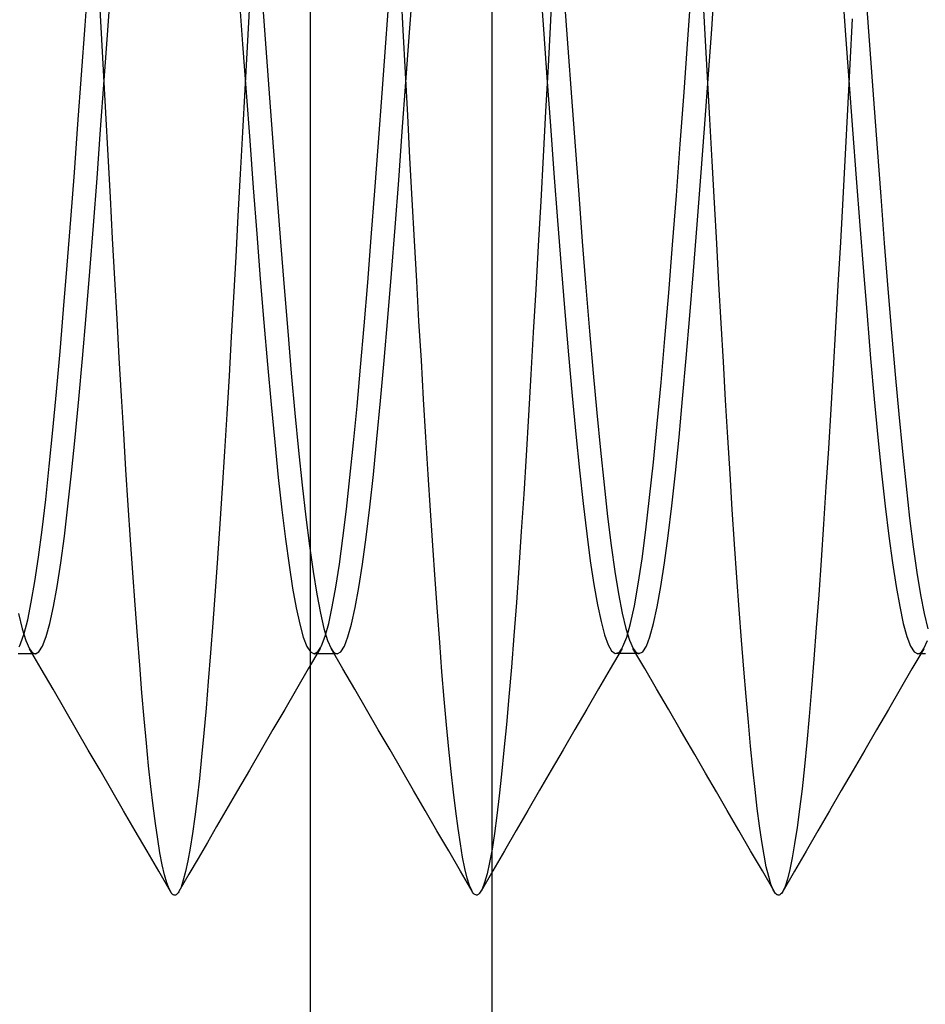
# Model space of a CAD drawing. Header units: millimetres. Extents: x 0 to 93, y 0 to 191.
# Tile 10 of 148: x 2.52 to 4.02, y 34.37 to 36. Entities that reach past the tile are written whole.
import ezdxf

# ---------------------------------------------------------------- set-up
doc = ezdxf.new("R2010")
doc.units = ezdxf.units.MM
doc.layers.add('MAIN-2', color=7, linetype='Continuous')

msp = doc.modelspace()

# ---------------------------------------------------------------- linework, layer by layer
at = {"layer": 'MAIN-2'}
for p, q in [((3, 14.8), (3, 185)), ((3.3, 38.85), (3.3, 33.25)), ((2.6267, 35.991), (2.6326, 36.0733)), ((3.4013, 36.0746), (3.3973, 35.9991)), ((3.6644, 35.9851), (3.6704, 36.0681)), ((2.6533, 35.988), (2.6494, 36.0593)), ((2.6643, 35.9829), (2.6703, 36.0659)), ((3.1536, 35.9832), (3.1499, 36.0542)), ((3.164, 35.9795), (3.17, 36.0624)), ((3.3798, 36.0659), (3.3856, 35.9851)), ((3.625, 35.9684), (3.6314, 36.0568)), ((3.8797, 36.0658), (3.8857, 35.9829)), ((2.8816, 36.0413), (2.8874, 35.9602)), ((2.9201, 36.0364), (2.9261, 35.9536)), ((3.1246, 35.9621), (3.1306, 36.0457)), ((3.4201, 36.037), (3.4261, 35.9542)), ((3.6538, 35.9762), (3.65, 36.0467)), ((2.8988, 36.0267), (2.8949, 35.9556)), ((3.9203, 36.0339), (3.9263, 35.951)), ((3.8972, 36.0021), (3.8932, 35.9269)), ((2.6207, 35.909), (2.6267, 35.991)), ((2.6571, 35.9169), (2.6533, 35.988)), ((3.3973, 35.9991), (3.3934, 35.9237)), ((2.6583, 35.9003), (2.6643, 35.9829)), ((3.1573, 35.9124), (3.1536, 35.9832)), ((3.158, 35.897), (3.164, 35.9795)), ((3.3856, 35.9851), (3.3915, 35.9046)), ((3.6576, 35.9057), (3.6538, 35.9762)), ((3.6584, 35.9024), (3.6644, 35.9851)), ((3.8857, 35.9829), (3.8917, 35.9003)), ((2.8874, 35.9602), (2.8933, 35.8797)), ((2.8949, 35.9556), (2.8911, 35.8847)), ((2.9261, 35.9536), (2.9321, 35.8713)), ((3.1185, 35.879), (3.1246, 35.9621)), ((3.4261, 35.9542), (3.4321, 35.872)), ((3.6186, 35.8807), (3.625, 35.9684)), ((3.9263, 35.951), (3.9323, 35.8687)), ((3.3934, 35.9237), (3.3894, 35.8486)), ((3.8932, 35.9269), (3.8893, 35.8519)), ((2.6147, 35.8276), (2.6207, 35.909)), ((2.6609, 35.8461), (2.6571, 35.9169)), ((3.161, 35.8419), (3.1573, 35.9124)), ((3.3915, 35.9046), (3.3973, 35.8249)), ((3.6614, 35.8356), (3.6576, 35.9057)), ((2.6523, 35.8186), (2.6583, 35.9003)), ((3.152, 35.8153), (3.158, 35.897)), ((3.6524, 35.8206), (3.6584, 35.9024)), ((3.8917, 35.9003), (3.8977, 35.8186)), ((2.8911, 35.8847), (2.8873, 35.8143)), ((2.8933, 35.8797), (2.8992, 35.8002)), ((2.9321, 35.8713), (2.9381, 35.7901)), ((3.1125, 35.797), (3.1185, 35.879)), ((3.4321, 35.872), (3.4381, 35.7908)), ((3.6122, 35.7942), (3.6186, 35.8807)), ((3.9323, 35.8687), (3.9383, 35.7875)), ((2.6647, 35.7758), (2.6609, 35.8461)), ((3.1647, 35.7718), (3.161, 35.8419)), ((3.3894, 35.8486), (3.3853, 35.7738)), ((3.8893, 35.8519), (3.8853, 35.7776)), ((2.6088, 35.7477), (2.6147, 35.8276)), ((3.3973, 35.8249), (3.4032, 35.7461)), ((3.6652, 35.766), (3.6614, 35.8356)), ((2.6463, 35.7383), (2.6523, 35.8186)), ((2.8873, 35.8143), (2.8835, 35.7445)), ((3.146, 35.735), (3.152, 35.8153)), ((3.6464, 35.7401), (3.6524, 35.8206)), ((3.8977, 35.8186), (3.9037, 35.7382)), ((2.8992, 35.8002), (2.905, 35.7221)), ((2.9381, 35.7901), (2.9441, 35.7103)), ((3.1065, 35.7171), (3.1125, 35.797)), ((3.4381, 35.7908), (3.4441, 35.7109)), ((3.6059, 35.7096), (3.6122, 35.7942)), ((2.6684, 35.7065), (2.6647, 35.7758)), ((3.3853, 35.7738), (3.3812, 35.6997)), ((3.8853, 35.7776), (3.8814, 35.7042)), ((3.9383, 35.7875), (3.9443, 35.7078)), ((3.1684, 35.7026), (3.1647, 35.7718)), ((3.669, 35.6972), (3.6652, 35.766)), ((2.6028, 35.6696), (2.6088, 35.7477)), ((2.8835, 35.7445), (2.8797, 35.6756)), ((3.4032, 35.7461), (3.4092, 35.6679)), ((2.6403, 35.6597), (2.6463, 35.7383)), ((3.14, 35.6564), (3.146, 35.735)), ((3.6404, 35.6613), (3.6464, 35.7401)), ((3.9037, 35.7382), (3.9097, 35.6597)), ((2.905, 35.7221), (2.9109, 35.6456)), ((2.9441, 35.7103), (2.9501, 35.6325)), ((3.1005, 35.6397), (3.1065, 35.7171)), ((3.4441, 35.7109), (3.4501, 35.633)), ((3.5995, 35.6274), (3.6059, 35.7096)), ((3.9443, 35.7078), (3.9503, 35.6301)), ((2.6721, 35.6382), (2.6684, 35.7065)), ((3.1721, 35.6343), (3.1684, 35.7026)), ((3.3812, 35.6997), (3.3771, 35.6262)), ((3.6727, 35.6296), (3.669, 35.6972)), ((3.8814, 35.7042), (3.8775, 35.6318)), ((2.8797, 35.6756), (2.876, 35.6077)), ((2.5969, 35.5938), (2.6028, 35.6696)), ((2.6343, 35.5834), (2.6403, 35.6597)), ((3.4092, 35.6679), (3.4152, 35.5911)), ((3.6344, 35.5847), (3.6404, 35.6613)), ((3.9097, 35.6597), (3.9157, 35.5834)), ((2.9109, 35.6456), (2.9168, 35.5711)), ((3.134, 35.5801), (3.14, 35.6564)), ((2.6758, 35.571), (2.6721, 35.6382)), ((2.9501, 35.6325), (2.9561, 35.5571)), ((3.0946, 35.5651), (3.1005, 35.6397)), ((3.1759, 35.5672), (3.1721, 35.6343)), ((3.3771, 35.6262), (3.373, 35.5538)), ((3.4501, 35.633), (3.4561, 35.5575)), ((3.5932, 35.5481), (3.5995, 35.6274)), ((3.6765, 35.5632), (3.6727, 35.6296)), ((3.8775, 35.6318), (3.8736, 35.5606)), ((3.9503, 35.6301), (3.9563, 35.5547)), ((2.591, 35.5207), (2.5969, 35.5938)), ((2.876, 35.6077), (2.8723, 35.541)), ((2.6283, 35.5097), (2.6343, 35.5834)), ((3.128, 35.5065), (3.134, 35.5801)), ((3.4152, 35.5911), (3.4212, 35.5166)), ((3.6284, 35.5107), (3.6344, 35.5847)), ((3.9157, 35.5834), (3.9217, 35.5097)), ((2.6794, 35.5051), (2.6758, 35.571)), ((2.9168, 35.5711), (2.9227, 35.499)), ((3.0887, 35.4935), (3.0946, 35.5651)), ((3.1796, 35.5011), (3.1759, 35.5672)), ((3.6801, 35.4979), (3.6765, 35.5632)), ((2.9561, 35.5571), (2.9621, 35.4843)), ((3.373, 35.5538), (3.3689, 35.4825)), ((3.4561, 35.5575), (3.4621, 35.4847)), ((3.5869, 35.4722), (3.5932, 35.5481)), ((3.8736, 35.5606), (3.8697, 35.4908)), ((3.9563, 35.5547), (3.9623, 35.4822)), ((2.8723, 35.541), (2.8687, 35.4753)), ((2.5851, 35.4507), (2.591, 35.5207)), ((3.4212, 35.5166), (3.4273, 35.4453)), ((2.6223, 35.4391), (2.6283, 35.5097)), ((2.6831, 35.4405), (2.6794, 35.5051)), ((2.9227, 35.499), (2.9286, 35.4296)), ((3.122, 35.4361), (3.128, 35.5065)), ((3.1835, 35.436), (3.1796, 35.5011)), ((3.6223, 35.4398), (3.6284, 35.5107)), ((3.6838, 35.4337), (3.6801, 35.4979)), ((3.9217, 35.5097), (3.9277, 35.4391)), ((2.9621, 35.4843), (2.9681, 35.4148)), ((3.0829, 35.4252), (3.0887, 35.4935)), ((3.3689, 35.4825), (3.3649, 35.4127)), ((3.4621, 35.4847), (3.4681, 35.4152)), ((3.8697, 35.4908), (3.8657, 35.4224)), ((3.9623, 35.4822), (3.9683, 35.4128)), ((2.8687, 35.4753), (2.865, 35.4107)), ((3.5806, 35.3997), (3.5869, 35.4722)), ((2.5791, 35.3838), (2.5851, 35.4507)), ((2.6163, 35.3719), (2.6223, 35.4391)), ((2.6868, 35.3771), (2.6831, 35.4405)), ((3.116, 35.3692), (3.122, 35.4361)), ((3.1873, 35.3718), (3.1835, 35.436)), ((3.4273, 35.4453), (3.4333, 35.3776)), ((3.6163, 35.3724), (3.6223, 35.4398)), ((3.6874, 35.3705), (3.6838, 35.4337)), ((3.9277, 35.4391), (3.9337, 35.3719)), ((2.9286, 35.4296), (2.9346, 35.3633)), ((2.9681, 35.4148), (2.9741, 35.3489)), ((3.077, 35.3604), (3.0829, 35.4252)), ((3.4681, 35.4152), (3.4741, 35.3494)), ((3.8657, 35.4224), (3.8617, 35.3555)), ((2.865, 35.4107), (2.8613, 35.3472)), ((3.3649, 35.4127), (3.3609, 35.3447)), ((3.5743, 35.3313), (3.5806, 35.3997)), ((3.9683, 35.4128), (3.9743, 35.347)), ((2.5732, 35.3205), (2.5791, 35.3838)), ((2.6103, 35.3085), (2.6163, 35.3719)), ((2.6905, 35.3152), (2.6868, 35.3771)), ((3.11, 35.3061), (3.116, 35.3692)), ((3.1912, 35.3089), (3.1873, 35.3718)), ((3.4333, 35.3776), (3.4393, 35.3138)), ((3.6103, 35.309), (3.6163, 35.3724)), ((3.6911, 35.3086), (3.6874, 35.3705)), ((3.9337, 35.3719), (3.9397, 35.3085)), ((2.9346, 35.3633), (2.9406, 35.3008)), ((3.0711, 35.2993), (3.077, 35.3604)), ((3.4741, 35.3494), (3.4801, 35.2876)), ((3.8617, 35.3555), (3.8577, 35.2902)), ((2.8613, 35.3472), (2.8575, 35.285)), ((2.9741, 35.3489), (2.9801, 35.2869)), ((3.3609, 35.3447), (3.3569, 35.2787)), ((3.9743, 35.347), (3.9803, 35.2852)), ((2.5673, 35.2611), (2.5732, 35.3205)), ((3.5679, 35.2676), (3.5743, 35.3313)), ((2.6043, 35.2493), (2.6103, 35.3085)), ((2.6943, 35.2548), (2.6905, 35.3152)), ((2.9406, 35.3008), (2.9465, 35.2424)), ((3.104, 35.2472), (3.11, 35.3061)), ((3.195, 35.2473), (3.1912, 35.3089)), ((3.4393, 35.3138), (3.4453, 35.2543)), ((3.6043, 35.2499), (3.6103, 35.309)), ((3.6948, 35.248), (3.6911, 35.3086)), ((3.9397, 35.3085), (3.9457, 35.2493)), ((2.8575, 35.285), (2.8537, 35.2244)), ((2.9801, 35.2869), (2.9861, 35.2294)), ((3.0653, 35.2424), (3.0711, 35.2993)), ((3.4801, 35.2876), (3.4861, 35.2302)), ((3.8577, 35.2902), (3.8536, 35.2267)), ((3.9803, 35.2852), (3.9863, 35.2277)), ((3.3569, 35.2787), (3.353, 35.2146)), ((3.5616, 35.2088), (3.5679, 35.2676)), ((2.5613, 35.2058), (2.5673, 35.2611)), ((2.6981, 35.1961), (2.6943, 35.2548)), ((3.4453, 35.2543), (3.4513, 35.1993)), ((2.5982, 35.1947), (2.6043, 35.2493)), ((2.9465, 35.2424), (2.9525, 35.1887)), ((3.0595, 35.1897), (3.0653, 35.2424)), ((3.098, 35.1928), (3.104, 35.2472)), ((3.1989, 35.1874), (3.195, 35.2473)), ((3.5983, 35.1953), (3.6043, 35.2499)), ((3.6985, 35.189), (3.6948, 35.248)), ((3.9457, 35.2493), (3.9517, 35.1946)), ((2.8537, 35.2244), (2.8498, 35.1655)), ((2.9861, 35.2294), (2.9921, 35.1766)), ((3.4861, 35.2302), (3.4921, 35.1773)), ((3.8536, 35.2267), (3.8496, 35.165)), ((3.9863, 35.2277), (3.9923, 35.1749)), ((2.5553, 35.1553), (2.5613, 35.2058)), ((3.353, 35.2146), (3.349, 35.1525)), ((3.5553, 35.1554), (3.5616, 35.2088)), ((2.5922, 35.145), (2.5982, 35.1947)), ((2.7019, 35.1391), (2.6981, 35.1961)), ((2.9525, 35.1887), (2.9585, 35.1401)), ((3.0536, 35.1417), (3.0595, 35.1897)), ((3.092, 35.1432), (3.098, 35.1928)), ((3.2027, 35.1293), (3.1989, 35.1874)), ((3.4513, 35.1993), (3.4574, 35.149)), ((3.5923, 35.1455), (3.5983, 35.1953)), ((3.7023, 35.1318), (3.6985, 35.189)), ((3.9517, 35.1946), (3.9577, 35.145)), ((2.9921, 35.1766), (2.9982, 35.1289)), ((3.4921, 35.1773), (3.4981, 35.1294)), ((3.9923, 35.1749), (3.9983, 35.1273)), ((2.5494, 35.1099), (2.5553, 35.1553)), ((2.8498, 35.1655), (2.8459, 35.1085)), ((3.549, 35.1075), (3.5553, 35.1554)), ((3.8496, 35.165), (3.8456, 35.1054)), ((2.5862, 35.1006), (2.5922, 35.145)), ((2.7057, 35.084), (2.7019, 35.1391)), ((2.9585, 35.1401), (2.9644, 35.0967)), ((3.0478, 35.0984), (3.0536, 35.1417)), ((3.086, 35.0988), (3.092, 35.1432)), ((3.349, 35.1525), (3.345, 35.0925)), ((3.4574, 35.149), (3.4634, 35.104)), ((3.5862, 35.1008), (3.5923, 35.1455)), ((3.9577, 35.145), (3.9637, 35.1006)), ((2.9982, 35.1289), (3.0042, 35.0863)), ((3.2064, 35.0733), (3.2027, 35.1293)), ((3.4981, 35.1294), (3.5041, 35.0866)), ((3.7061, 35.0765), (3.7023, 35.1318)), ((3.9983, 35.1273), (4.0043, 35.0849)), ((2.5434, 35.0699), (2.5494, 35.1099)), ((2.8459, 35.1085), (2.8421, 35.0537)), ((3.5427, 35.0655), (3.549, 35.1075)), ((3.8456, 35.1054), (3.8416, 35.048)), ((2.5802, 35.0616), (2.5862, 35.1006)), ((2.9644, 35.0967), (2.9703, 35.0587)), ((3.0419, 35.0603), (3.0478, 35.0984)), ((3.08, 35.0598), (3.086, 35.0988)), ((3.345, 35.0925), (3.3409, 35.0349)), ((3.4634, 35.104), (3.4693, 35.0646)), ((3.5802, 35.0615), (3.5862, 35.1008)), ((3.9637, 35.1006), (3.9697, 35.0616)), ((2.7095, 35.0309), (2.7057, 35.084)), ((3.0042, 35.0863), (3.0102, 35.0491)), ((3.2102, 35.0197), (3.2064, 35.0733)), ((3.5041, 35.0866), (3.5101, 35.0492)), ((3.7099, 35.0235), (3.7061, 35.0765)), ((4.0043, 35.0849), (4.0103, 35.048)), ((2.5374, 35.0354), (2.5434, 35.0699)), ((2.5742, 35.0282), (2.5802, 35.0616)), ((2.9703, 35.0587), (2.9762, 35.0261)), ((3.036, 35.0276), (3.0419, 35.0603)), ((3.074, 35.0267), (3.08, 35.0598)), ((3.4693, 35.0646), (3.4752, 35.0311)), ((3.5364, 35.0297), (3.5427, 35.0655)), ((3.5742, 35.0278), (3.5802, 35.0615)), ((3.9697, 35.0616), (3.9758, 35.0282)), ((2.8421, 35.0537), (2.8382, 35.0013)), ((3.0102, 35.0491), (3.0162, 35.0176)), ((3.5101, 35.0492), (3.5161, 35.0176)), ((3.8416, 35.048), (3.8376, 34.9933)), ((4.0103, 35.048), (4.0163, 35.0168)), ((2.5315, 35.0066), (2.5374, 35.0354)), ((2.5682, 35.0004), (2.5742, 35.0282)), ((2.7133, 34.9799), (2.7095, 35.0309)), ((2.9762, 35.0261), (2.9821, 34.999)), ((3.0301, 35.0005), (3.036, 35.0276)), ((3.068, 34.9994), (3.074, 35.0267)), ((3.3409, 35.0349), (3.3368, 34.9799)), ((3.4752, 35.0311), (3.4811, 35.0033)), ((3.5301, 35.0003), (3.5364, 35.0297)), ((3.5682, 35), (3.5742, 35.0278)), ((3.7138, 34.9729), (3.7099, 35.0235)), ((3.9758, 35.0282), (3.9818, 35.0004)), ((2.5164, 35.0167), (2.5224, 34.9914)), ((2.5256, 34.9836), (2.5315, 35.0066)), ((3.0162, 35.0176), (3.0222, 34.9918)), ((3.2139, 34.9687), (3.2102, 35.0197)), ((3.5161, 35.0176), (3.5221, 34.992)), ((4.0163, 35.0168), (4.0223, 34.9913)), ((2.5224, 34.9914), (2.5284, 34.9719)), ((2.5622, 34.9786), (2.5682, 35.0004)), ((2.8382, 35.0013), (2.8344, 34.9515)), ((2.9821, 34.999), (2.988, 34.9778)), ((3.0222, 34.9918), (3.0282, 34.9721)), ((3.0242, 34.9791), (3.0301, 35.0005)), ((3.062, 34.978), (3.068, 34.9994)), ((3.4811, 35.0033), (3.487, 34.9813)), ((3.5221, 34.992), (3.5281, 34.9725)), ((3.5238, 34.9777), (3.5301, 35.0003)), ((3.5622, 34.9783), (3.5682, 35)), ((3.8376, 34.9933), (3.8337, 34.9414)), ((3.9818, 35.0004), (3.9878, 34.9786)), ((2.5197, 34.9665), (2.5256, 34.9836)), ((2.5562, 34.9628), (2.5622, 34.9786)), ((2.717, 34.9313), (2.7133, 34.9799)), ((2.988, 34.9778), (2.9939, 34.9624)), ((3.0182, 34.9635), (3.0242, 34.9791)), ((3.056, 34.9626), (3.062, 34.978)), ((3.3368, 34.9799), (3.3327, 34.9277)), ((3.487, 34.9813), (3.4928, 34.9651)), ((3.5175, 34.9619), (3.5238, 34.9777)), ((3.5562, 34.9628), (3.5622, 34.9783)), ((3.9878, 34.9786), (3.9938, 34.9628)), ((2.5173, 34.9614), (2.5185, 34.9638)), ((2.5185, 34.9638), (2.5197, 34.9665)), ((2.5284, 34.9719), (2.5344, 34.9585)), ((2.5539, 34.9249), (2.5343, 34.9585)), ((2.5344, 34.9585), (2.536, 34.956)), ((2.5502, 34.9532), (2.5562, 34.9628)), ((2.9939, 34.9624), (2.9999, 34.9533)), ((3.0158, 34.9588), (2.9962, 34.9252)), ((3.0139, 34.9559), (3.015, 34.9575)), ((3.015, 34.9575), (3.0161, 34.9593)), ((3.0161, 34.9593), (3.0171, 34.9613)), ((3.0171, 34.9613), (3.0182, 34.9635)), ((3.0282, 34.9721), (3.0342, 34.9586)), ((3.0537, 34.925), (3.0341, 34.9586)), ((3.0342, 34.9586), (3.0358, 34.956)), ((3.05, 34.9533), (3.056, 34.9626)), ((3.2177, 34.9203), (3.2139, 34.9687)), ((3.4928, 34.9651), (3.4987, 34.9549)), ((3.516, 34.959), (3.4964, 34.9254)), ((3.514, 34.9559), (3.5152, 34.9577)), ((3.5152, 34.9577), (3.5164, 34.9597)), ((3.5164, 34.9597), (3.5175, 34.9619)), ((3.5281, 34.9725), (3.5341, 34.9591)), ((3.5536, 34.9255), (3.534, 34.9591)), ((3.5341, 34.9591), (3.5358, 34.9564)), ((3.5502, 34.9535), (3.5562, 34.9628)), ((3.7176, 34.9248), (3.7138, 34.9729)), ((3.9938, 34.9628), (3.9998, 34.9532)), ((4.0157, 34.9585), (3.9961, 34.9249)), ((4.014, 34.956), (4.0156, 34.9586)), ((4.0156, 34.9586), (4.0216, 34.972)), ((2.5187, 34.95), (2.5155, 34.95)), ((2.5219, 34.95), (2.5187, 34.95)), ((2.525, 34.95), (2.5219, 34.95)), ((2.5282, 34.95), (2.525, 34.95)), ((2.5314, 34.95), (2.5282, 34.95)), ((2.5346, 34.95), (2.5314, 34.95)), ((2.5378, 34.95), (2.5346, 34.95)), ((2.536, 34.956), (2.5376, 34.9538)), ((2.5376, 34.9538), (2.5393, 34.9522)), ((2.541, 34.95), (2.5378, 34.95)), ((2.5393, 34.9522), (2.5409, 34.951)), ((2.5409, 34.951), (2.5426, 34.9503)), ((2.5442, 34.95), (2.541, 34.95)), ((2.5426, 34.9503), (2.5442, 34.95)), ((2.5442, 34.95), (2.5502, 34.9532)), ((2.8344, 34.9515), (2.8306, 34.9043)), ((2.9999, 34.9533), (3.0058, 34.9502)), ((3.0058, 34.9502), (3.0117, 34.9532)), ((3.0089, 34.9502), (3.0058, 34.9502)), ((3.0121, 34.9502), (3.0089, 34.9502)), ((3.0117, 34.9532), (3.0128, 34.9545)), ((3.0153, 34.9502), (3.0121, 34.9502)), ((3.0128, 34.9545), (3.0139, 34.9559)), ((3.0184, 34.9502), (3.0153, 34.9502)), ((3.0216, 34.9502), (3.0184, 34.9502)), ((3.0248, 34.9502), (3.0216, 34.9502)), ((3.028, 34.9502), (3.0248, 34.9502)), ((3.0312, 34.9502), (3.028, 34.9502)), ((3.0344, 34.9502), (3.0312, 34.9502)), ((3.0375, 34.9502), (3.0344, 34.9502)), ((3.0358, 34.956), (3.0374, 34.9539)), ((3.0374, 34.9539), (3.0391, 34.9523)), ((3.0407, 34.9502), (3.0375, 34.9502)), ((3.0391, 34.9523), (3.0407, 34.9511)), ((3.0407, 34.9511), (3.0423, 34.9504)), ((3.0439, 34.9502), (3.0407, 34.9502)), ((3.0423, 34.9504), (3.044, 34.9502)), ((3.044, 34.9502), (3.05, 34.9533)), ((3.4987, 34.9549), (3.5046, 34.9506)), ((3.5046, 34.9506), (3.5105, 34.9522)), ((3.5091, 34.9504), (3.506, 34.9504)), ((3.5123, 34.9504), (3.5091, 34.9504)), ((3.5105, 34.9522), (3.5116, 34.9532)), ((3.5116, 34.9532), (3.5128, 34.9544)), ((3.5155, 34.9504), (3.5123, 34.9504)), ((3.5128, 34.9544), (3.514, 34.9559)), ((3.5186, 34.9504), (3.5155, 34.9504)), ((3.5218, 34.9504), (3.5186, 34.9504)), ((3.525, 34.9504), (3.5218, 34.9504)), ((3.5282, 34.9504), (3.525, 34.9504)), ((3.5314, 34.9504), (3.5282, 34.9504)), ((3.5345, 34.9504), (3.5314, 34.9504)), ((3.5377, 34.9504), (3.5345, 34.9504)), ((3.5358, 34.9564), (3.5375, 34.9543)), ((3.5375, 34.9543), (3.5391, 34.9526)), ((3.5409, 34.9504), (3.5377, 34.9504)), ((3.5391, 34.9526), (3.5408, 34.9514)), ((3.5408, 34.9514), (3.5425, 34.9507)), ((3.5441, 34.9504), (3.5409, 34.9504)), ((3.5425, 34.9507), (3.5442, 34.9504)), ((3.5442, 34.9504), (3.5502, 34.9535)), ((3.8337, 34.9414), (3.8298, 34.8923)), ((3.9998, 34.9532), (4.0058, 34.95)), ((4.0058, 34.95), (4.0074, 34.9503)), ((4.009, 34.95), (4.0058, 34.95)), ((4.0074, 34.9503), (4.0091, 34.951)), ((4.0122, 34.95), (4.009, 34.95)), ((4.0091, 34.951), (4.0107, 34.9522)), ((4.0107, 34.9522), (4.0123, 34.9538)), ((4.0154, 34.95), (4.0122, 34.95)), ((4.0123, 34.9538), (4.014, 34.956)), ((4.0185, 34.95), (4.0154, 34.95)), ((2.5734, 34.8913), (2.5539, 34.9249)), ((2.7207, 34.8853), (2.717, 34.9313)), ((2.9962, 34.9252), (2.9767, 34.8916)), ((3.0732, 34.8914), (3.0537, 34.925)), ((3.3327, 34.9277), (3.3285, 34.8786)), ((3.4964, 34.9254), (3.4769, 34.8918)), ((3.5731, 34.8919), (3.5536, 34.9255)), ((3.7214, 34.8794), (3.7176, 34.9248)), ((3.9961, 34.9249), (3.9766, 34.8913)), ((3.2214, 34.8748), (3.2177, 34.9203)), ((2.8306, 34.9043), (2.8269, 34.8599)), ((3.8298, 34.8923), (3.8259, 34.8462)), ((2.5929, 34.8577), (2.5734, 34.8913)), ((2.7244, 34.8422), (2.7207, 34.8853)), ((2.9767, 34.8916), (2.9572, 34.858)), ((3.0927, 34.8579), (3.0732, 34.8914)), ((3.3285, 34.8786), (3.3244, 34.8327)), ((3.4769, 34.8918), (3.4574, 34.8583)), ((3.5926, 34.8583), (3.5731, 34.8919)), ((3.7252, 34.8367), (3.7214, 34.8794)), ((3.9766, 34.8913), (3.9571, 34.8577)), ((2.8269, 34.8599), (2.8232, 34.8183)), ((3.2252, 34.8321), (3.2214, 34.8748)), ((2.6124, 34.8242), (2.5929, 34.8577)), ((2.9572, 34.858), (2.9376, 34.8244)), ((3.1122, 34.8243), (3.0927, 34.8579)), ((3.4574, 34.8583), (3.4378, 34.8247)), ((3.6122, 34.8248), (3.5926, 34.8583)), ((3.8259, 34.8462), (3.822, 34.8031)), ((3.9571, 34.8577), (3.9376, 34.8241)), ((2.7281, 34.802), (2.7244, 34.8422)), ((3.229, 34.7922), (3.2252, 34.8321)), ((3.3244, 34.8327), (3.3204, 34.7902)), ((3.7288, 34.7968), (3.7252, 34.8367)), ((2.6319, 34.7906), (2.6124, 34.8242)), ((2.8232, 34.8183), (2.8196, 34.7796)), ((2.9376, 34.8244), (2.9181, 34.7909)), ((3.1317, 34.7908), (3.1122, 34.8243)), ((3.4378, 34.8247), (3.4183, 34.7911)), ((3.6184, 34.814), (3.6122, 34.8248)), ((3.6363, 34.7831), (3.6184, 34.814)), ((3.9376, 34.8241), (3.9181, 34.7906)), ((2.7317, 34.7646), (2.7281, 34.802)), ((3.7325, 34.7596), (3.7288, 34.7968)), ((3.822, 34.8031), (3.818, 34.7631)), ((2.6514, 34.7571), (2.6319, 34.7906)), ((2.8196, 34.7796), (2.8159, 34.7436)), ((2.9181, 34.7909), (2.8986, 34.7573)), ((3.1511, 34.7572), (3.1317, 34.7908)), ((3.2328, 34.7551), (3.229, 34.7922)), ((3.3204, 34.7902), (3.3164, 34.7509)), ((3.4183, 34.7911), (3.3988, 34.7575)), ((3.6543, 34.7523), (3.6363, 34.7831)), ((3.9181, 34.7906), (3.8986, 34.757)), ((2.7354, 34.73), (2.7317, 34.7646)), ((3.818, 34.7631), (3.814, 34.7261)), ((2.6708, 34.7235), (2.6514, 34.7571)), ((2.8986, 34.7573), (2.8792, 34.7237)), ((3.1706, 34.7237), (3.1511, 34.7572)), ((3.2367, 34.7209), (3.2328, 34.7551)), ((3.3164, 34.7509), (3.3125, 34.7149)), ((3.3988, 34.7575), (3.3794, 34.724)), ((3.6722, 34.7215), (3.6543, 34.7523)), ((3.7362, 34.7252), (3.7325, 34.7596)), ((3.8986, 34.757), (3.8791, 34.7235)), ((2.7392, 34.6982), (2.7354, 34.73)), ((2.8159, 34.7436), (2.8122, 34.7104)), ((2.6903, 34.69), (2.6708, 34.7235)), ((2.8792, 34.7237), (2.8597, 34.6902)), ((3.1901, 34.6902), (3.1706, 34.7237)), ((3.2405, 34.6894), (3.2367, 34.7209)), ((3.3125, 34.7149), (3.3085, 34.6821)), ((3.3794, 34.724), (3.3599, 34.6905)), ((3.6901, 34.6906), (3.6722, 34.7215)), ((3.7399, 34.6936), (3.7362, 34.7252)), ((3.814, 34.7261), (3.8099, 34.6925)), ((3.8791, 34.7235), (3.8597, 34.69)), ((2.743, 34.6691), (2.7392, 34.6982)), ((2.8122, 34.7104), (2.8084, 34.68)), ((2.7097, 34.6566), (2.6903, 34.69)), ((2.8597, 34.6902), (2.8444, 34.6638)), ((3.2094, 34.6568), (3.1901, 34.6902)), ((3.2443, 34.6608), (3.2405, 34.6894)), ((3.3085, 34.6821), (3.3046, 34.6526)), ((3.3599, 34.6905), (3.3405, 34.6571)), ((3.7095, 34.6572), (3.6901, 34.6906)), ((3.7436, 34.6649), (3.7399, 34.6936)), ((3.8099, 34.6925), (3.8058, 34.6622)), ((3.8597, 34.69), (3.8403, 34.6566)), ((2.7468, 34.643), (2.743, 34.6691)), ((2.8084, 34.68), (2.8046, 34.6526)), ((2.8444, 34.6638), (2.8291, 34.6375)), ((3.7473, 34.6391), (3.7436, 34.6649)), ((2.7291, 34.6231), (2.7097, 34.6566)), ((2.8046, 34.6526), (2.8008, 34.6283)), ((3.2288, 34.6234), (3.2094, 34.6568)), ((3.2481, 34.6354), (3.2443, 34.6608)), ((3.3046, 34.6526), (3.3006, 34.6265)), ((3.3405, 34.6571), (3.3211, 34.6237)), ((3.7289, 34.6237), (3.7095, 34.6572)), ((3.8058, 34.6622), (3.8018, 34.6354)), ((3.8403, 34.6566), (3.821, 34.6232)), ((2.7506, 34.6201), (2.7468, 34.643)), ((2.8291, 34.6375), (2.8138, 34.6111)), ((3.2519, 34.6131), (3.2481, 34.6354)), ((3.7511, 34.6166), (3.7473, 34.6391)), ((3.8018, 34.6354), (3.7977, 34.6122)), ((2.7485, 34.5897), (2.7291, 34.6231)), ((2.7544, 34.6003), (2.7506, 34.6201)), ((2.8008, 34.6283), (2.7969, 34.6072)), ((3.2482, 34.5901), (3.2288, 34.6234)), ((3.3006, 34.6265), (3.2965, 34.6042)), ((3.3211, 34.6237), (3.3018, 34.5903)), ((3.7483, 34.5903), (3.7289, 34.6237)), ((3.7549, 34.5973), (3.7511, 34.6166)), ((3.821, 34.6232), (3.8016, 34.5899)), ((2.7582, 34.5837), (2.7544, 34.6003)), ((2.7969, 34.6072), (2.7931, 34.5894)), ((2.8138, 34.6111), (2.7985, 34.5848)), ((3.2556, 34.5942), (3.2519, 34.6131)), ((3.2965, 34.6042), (3.2924, 34.5856)), ((3.7977, 34.6122), (3.7937, 34.5927)), ((2.7679, 34.5562), (2.7485, 34.5897)), ((2.762, 34.5704), (2.7582, 34.5837)), ((2.7985, 34.5848), (2.782, 34.5563)), ((2.7931, 34.5894), (2.7892, 34.5748)), ((3.2675, 34.5567), (3.2482, 34.5901)), ((3.2593, 34.5786), (3.2556, 34.5942)), ((3.3018, 34.5903), (3.2824, 34.5569)), ((3.2924, 34.5856), (3.2882, 34.5709)), ((3.7677, 34.5568), (3.7483, 34.5903)), ((3.7588, 34.5812), (3.7549, 34.5973)), ((3.8016, 34.5899), (3.7823, 34.5565)), ((3.7937, 34.5927), (3.7898, 34.5768)), ((2.7658, 34.5604), (2.762, 34.5704)), ((2.7892, 34.5748), (2.7855, 34.5636)), ((3.2631, 34.5664), (3.2593, 34.5786)), ((3.2669, 34.5577), (3.2631, 34.5664)), ((3.2882, 34.5709), (3.2841, 34.5602)), ((3.7626, 34.5685), (3.7588, 34.5812)), ((3.7665, 34.5591), (3.7626, 34.5685)), ((3.7898, 34.5768), (3.7859, 34.5646)), ((2.7695, 34.5537), (2.7658, 34.5604)), ((2.7704, 34.5526), (2.7695, 34.5537)), ((2.7713, 34.5517), (2.7704, 34.5526)), ((2.7722, 34.551), (2.7713, 34.5517)), ((2.7731, 34.5505), (2.7722, 34.551)), ((2.774, 34.5502), (2.7731, 34.5505)), ((2.7749, 34.5501), (2.774, 34.5502)), ((2.7761, 34.5503), (2.7749, 34.5501)), ((2.7772, 34.5508), (2.7761, 34.5503)), ((2.7783, 34.5516), (2.7772, 34.5508)), ((2.7794, 34.5527), (2.7783, 34.5516)), ((2.7806, 34.5541), (2.7794, 34.5527)), ((2.7817, 34.5558), (2.7806, 34.5541)), ((2.7855, 34.5636), (2.7817, 34.5558)), ((3.2682, 34.5554), (3.2669, 34.5577)), ((3.2696, 34.5536), (3.2682, 34.5554)), ((3.2709, 34.5521), (3.2696, 34.5536)), ((3.2722, 34.5511), (3.2709, 34.5521)), ((3.2736, 34.5505), (3.2722, 34.5511)), ((3.2749, 34.5503), (3.2736, 34.5505)), ((3.2758, 34.5504), (3.2749, 34.5503)), ((3.2766, 34.5507), (3.2758, 34.5504)), ((3.2775, 34.5511), (3.2766, 34.5507)), ((3.2783, 34.5517), (3.2775, 34.5511)), ((3.2791, 34.5524), (3.2783, 34.5517)), ((3.28, 34.5534), (3.2791, 34.5524)), ((3.2841, 34.5602), (3.28, 34.5534)), ((3.7702, 34.5531), (3.7665, 34.5591)), ((3.7711, 34.5522), (3.7702, 34.5531)), ((3.7719, 34.5515), (3.7711, 34.5522)), ((3.7727, 34.5509), (3.7719, 34.5515)), ((3.7735, 34.5505), (3.7727, 34.5509)), ((3.7743, 34.5503), (3.7735, 34.5505)), ((3.7752, 34.5502), (3.7743, 34.5503)), ((3.7763, 34.5504), (3.7752, 34.5502)), ((3.7775, 34.5509), (3.7763, 34.5504)), ((3.7786, 34.5517), (3.7775, 34.5509)), ((3.7798, 34.5529), (3.7786, 34.5517)), ((3.7809, 34.5544), (3.7798, 34.5529)), ((3.7821, 34.5562), (3.7809, 34.5544)), ((3.7859, 34.5646), (3.7821, 34.5562))]:
    msp.add_line(p, q, dxfattribs=at)

doc.saveas('drawing.dxf')
